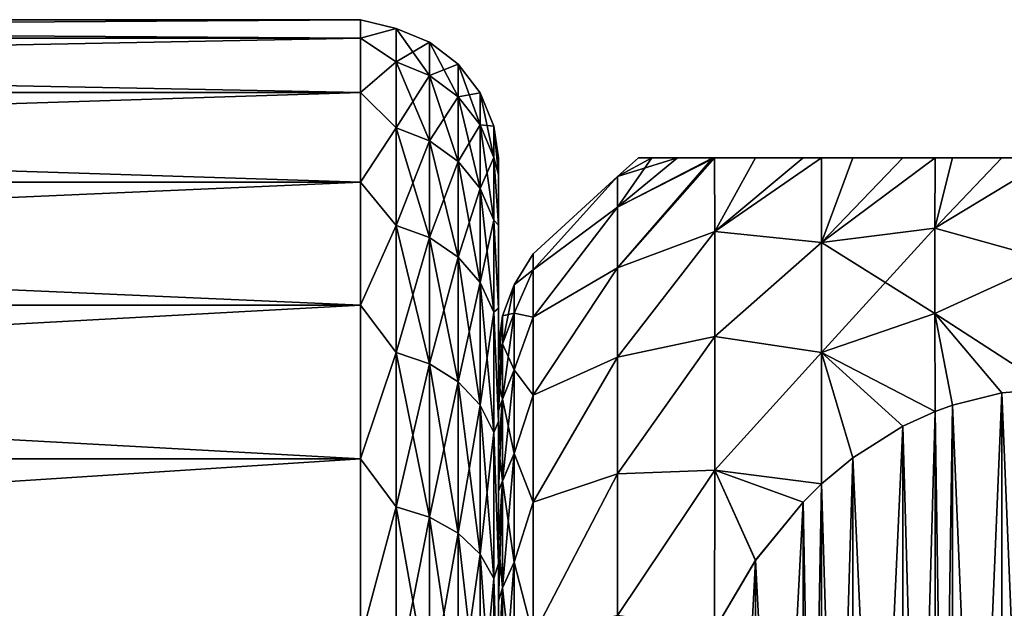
# Model space of a CAD drawing. Header units: metres. Extents: x -82 to 67, y -109 to 109.
# Tile 185 of 216: x -53.49 to -46.36, y 85.24 to 89.5. Entities that reach past the tile are written whole.
import ezdxf

# ---------------------------------------------------------------- set-up
doc = ezdxf.new("R2010")
doc.units = ezdxf.units.M
doc.layers.add('solid_21_382_010_XXX', color=7, linetype='CONTINUOUS')

msp = doc.modelspace()

# ---------------------------------------------------------------- linework, layer by layer
at = {"layer": 'solid_21_382_010_XXX'}
for points in [[(-51.02, 89.367676, -40.9501), (-71.32, 89.367676, -40.950108), (-71.32, 89.5, -39.099998)], [(-51.02, 89.5, -39.100006), (-71.32, 89.5, -39.099998), (-71.32, 89.367676, -37.249889)], [(-51.02, 89.367676, -40.9501), (-71.32, 89.5, -39.099998), (-51.02, 89.5, -39.100006)], [(-51.02, 89.5, -39.100006), (-71.32, 89.367676, -37.249889), (-51.02, 89.367683, -37.249916)], [(-50.762177, 89.435966, -38.215202), (-51.02, 89.5, -39.100006), (-51.02, 89.367683, -37.249916)], [(-50.762177, 89.435959, -39.984886), (-51.02, 89.367676, -40.9501), (-51.02, 89.5, -39.100006)], [(-50.762177, 89.435966, -38.215202), (-50.762177, 89.435959, -39.984886), (-51.02, 89.5, -39.100006)], [(-50.762177, 89.195, -36.462002), (-50.762177, 89.435966, -38.215202), (-51.02, 89.367683, -37.249916)], [(-50.762177, 89.435959, -39.984886), (-50.762177, 89.194984, -41.738091), (-51.02, 89.367676, -40.9501)], [(-50.520649, 89.336403, -39.978077), (-50.762177, 89.435959, -39.984886), (-50.762177, 89.435966, -38.215202)], [(-50.520649, 89.336411, -38.222012), (-50.762177, 89.435966, -38.215202), (-50.762177, 89.195, -36.462002)], [(-50.520649, 89.336403, -39.978077), (-50.762177, 89.435966, -38.215202), (-50.520649, 89.336411, -38.222012)], [(-50.520649, 89.097282, -41.717785), (-50.762177, 89.194984, -41.738091), (-50.762177, 89.435959, -39.984886)], [(-50.520649, 89.097282, -41.717785), (-50.762177, 89.435959, -39.984886), (-50.520649, 89.336403, -39.978077)], [(-51.02, 89.367683, -37.249916), (-71.32, 89.367676, -37.249889), (-71.32, 88.973404, -35.43745)], [(-51.02, 89.367683, -37.249916), (-71.32, 88.973404, -35.43745), (-51.02, 88.973412, -35.437485)], [(-51.02, 88.973404, -42.762527), (-71.32, 88.973404, -42.762547), (-71.32, 89.367676, -40.950108)], [(-51.02, 88.973404, -42.762527), (-71.32, 89.367676, -40.950108), (-51.02, 89.367676, -40.9501)], [(-50.762177, 89.195, -36.462002), (-51.02, 89.367683, -37.249916), (-51.02, 88.973412, -35.437485)], [(-50.762177, 89.194984, -41.738091), (-51.02, 88.973404, -42.762527), (-51.02, 89.367676, -40.9501)], [(-50.520649, 89.336411, -38.222012), (-50.762177, 89.195, -36.462002), (-50.520649, 89.097298, -36.482304)], [(-50.520649, 89.336411, -38.222012), (-50.313229, 89.177818, -38.232861), (-50.313229, 89.177811, -39.967228)], [(-50.520649, 89.336411, -38.222012), (-50.520649, 89.097298, -36.482304), (-50.313229, 89.177818, -38.232861)], [(-50.520649, 89.336403, -39.978077), (-50.520649, 89.336411, -38.222012), (-50.313229, 89.177811, -39.967228)], [(-50.520649, 89.336403, -39.978077), (-50.313229, 89.177811, -39.967228), (-50.313229, 88.941643, -41.685444)], [(-50.520649, 89.097282, -41.717785), (-50.520649, 89.336403, -39.978077), (-50.313229, 88.941643, -41.685444)], [(-50.762177, 88.717552, -34.757938), (-50.762177, 89.195, -36.462002), (-51.02, 88.973412, -35.437485)], [(-50.762177, 89.194984, -41.738091), (-50.762177, 88.717522, -43.442146), (-51.02, 88.973404, -42.762527)], [(-50.520649, 89.097298, -36.482304), (-50.762177, 89.195, -36.462002), (-50.762177, 88.717552, -34.757938)], [(-50.520649, 88.623497, -43.40873), (-50.762177, 88.717522, -43.442146), (-50.762177, 89.194984, -41.738091)], [(-50.520649, 88.623497, -43.40873), (-50.762177, 89.194984, -41.738091), (-50.520649, 89.097282, -41.717785)], [(-50.520649, 89.097298, -36.482304), (-50.313229, 88.941666, -36.514645), (-50.313229, 89.177818, -38.232861)], [(-50.313229, 89.177818, -38.232861), (-50.154072, 88.971031, -38.247005), (-50.154072, 88.971024, -39.953083)], [(-50.313229, 89.177818, -38.232861), (-50.313229, 88.941666, -36.514645), (-50.154072, 88.971031, -38.247005)], [(-50.313229, 89.177811, -39.967228), (-50.313229, 89.177818, -38.232861), (-50.154072, 88.971024, -39.953083)], [(-50.313229, 89.177811, -39.967228), (-50.154072, 88.971024, -39.953083), (-50.154072, 88.738708, -41.643272)], [(-50.313229, 88.941643, -41.685444), (-50.313229, 89.177811, -39.967228), (-50.154072, 88.738708, -41.643272)], [(-50.520649, 89.097298, -36.482304), (-50.762177, 88.717552, -34.757938), (-50.520649, 88.623528, -34.791355)], [(-50.520649, 89.097298, -36.482304), (-50.520649, 88.623528, -34.791355), (-50.313229, 88.941666, -36.514645)], [(-50.520649, 89.097282, -41.717785), (-50.313229, 88.941643, -41.685444), (-50.313229, 88.473717, -43.355495)], [(-50.520649, 88.623497, -43.40873), (-50.520649, 89.097282, -41.717785), (-50.313229, 88.473717, -43.355495)], [(-51.02, 88.973412, -35.437485), (-71.32, 88.973404, -35.43745), (-71.32, 88.325203, -33.699581)], [(-51.02, 88.973412, -35.437485), (-71.32, 88.325203, -33.699581), (-51.02, 88.325218, -33.699612)], [(-51.02, 88.325211, -44.500401), (-71.32, 88.325203, -44.500416), (-71.32, 88.973404, -42.762547)], [(-51.02, 88.325211, -44.500401), (-71.32, 88.973404, -42.762547), (-51.02, 88.973404, -42.762527)], [(-50.762177, 88.717552, -34.757938), (-51.02, 88.973412, -35.437485), (-51.02, 88.325218, -33.699612)], [(-50.762177, 88.717522, -43.442146), (-51.02, 88.325211, -44.500401), (-51.02, 88.973404, -42.762527)], [(-50.313229, 88.941666, -36.514645), (-50.154072, 88.738724, -36.556816), (-50.154072, 88.971031, -38.247005)], [(-50.154072, 88.971031, -38.247005), (-50.05405, 88.730164, -38.263481), (-50.05405, 88.730156, -39.936607)], [(-50.154072, 88.971031, -38.247005), (-50.154072, 88.738724, -36.556816), (-50.05405, 88.730164, -38.263481)], [(-50.154072, 88.971024, -39.953083), (-50.154072, 88.971031, -38.247005), (-50.05405, 88.730156, -39.936607)], [(-50.154072, 88.971024, -39.953083), (-50.05405, 88.730156, -39.936607), (-50.05405, 88.502327, -41.594151)], [(-50.154072, 88.738708, -41.643272), (-50.154072, 88.971024, -39.953083), (-50.05405, 88.502327, -41.594151)], [(-50.520649, 88.623528, -34.791355), (-50.313229, 88.47374, -34.844589), (-50.313229, 88.941666, -36.514645)], [(-50.313229, 88.941666, -36.514645), (-50.313229, 88.47374, -34.844589), (-50.154072, 88.738724, -36.556816)], [(-50.313229, 88.941643, -41.685444), (-50.154072, 88.738708, -41.643272), (-50.154072, 88.278404, -43.286083)], [(-50.313229, 88.473717, -43.355495), (-50.313229, 88.941643, -41.685444), (-50.154072, 88.278404, -43.286083)], [(-50.313229, 88.47374, -34.844589), (-50.154072, 88.278435, -34.913998), (-50.154072, 88.738724, -36.556816)], [(-50.154072, 88.738724, -36.556816), (-50.05405, 88.502342, -36.605934), (-50.05405, 88.730164, -38.263481)], [(-50.154072, 88.738724, -36.556816), (-50.154072, 88.278435, -34.913998), (-50.05405, 88.502342, -36.605934)], [(-50.154072, 88.738708, -41.643272), (-50.05405, 88.502327, -41.594151), (-50.05405, 88.050919, -43.205235)], [(-50.154072, 88.278404, -43.286083), (-50.154072, 88.738708, -41.643272), (-50.05405, 88.050919, -43.205235)], [(-50.762177, 88.01252, -33.134762), (-50.762177, 88.717552, -34.757938), (-51.02, 88.325218, -33.699612)], [(-50.762177, 88.717522, -43.442146), (-50.762177, 88.012474, -45.065319), (-51.02, 88.325211, -44.500401)], [(-50.520649, 88.623528, -34.791355), (-50.762177, 88.717552, -34.757938), (-50.762177, 88.01252, -33.134762)], [(-50.520649, 87.923874, -45.019409), (-50.762177, 88.012474, -45.065319), (-50.762177, 88.717522, -43.442146)], [(-50.520649, 87.923874, -45.019409), (-50.762177, 88.717522, -43.442146), (-50.520649, 88.623497, -43.40873)], [(-50.05405, 88.730164, -38.263481), (-50.02, 88.377838, -37.392105), (-50.02, 88.5, -39.100273)], [(-50.05405, 88.730156, -39.936607), (-50.05405, 88.730164, -38.263481), (-50.02, 88.5, -39.100273)], [(-50.05405, 88.730164, -38.263481), (-50.05405, 88.502342, -36.605934), (-50.02, 88.377838, -37.392105)], [(-50.05405, 88.730156, -39.936607), (-50.02, 88.5, -39.100273), (-50.02, 88.377762, -40.808437)], [(-50.05405, 88.502327, -41.594151), (-50.05405, 88.730156, -39.936607), (-50.02, 88.377762, -40.808437)], [(-50.520649, 88.623528, -34.791355), (-50.762177, 88.01252, -33.134762), (-50.520649, 87.923912, -33.180672)], [(-50.520649, 88.623528, -34.791355), (-50.520649, 87.923912, -33.180672), (-50.313229, 88.47374, -34.844589)], [(-50.520649, 88.623497, -43.40873), (-50.313229, 88.473717, -43.355495), (-50.313229, 87.782738, -44.946278)], [(-50.520649, 87.923874, -45.019409), (-50.520649, 88.623497, -43.40873), (-50.313229, 87.782738, -44.946278)], [(-50.520649, 87.923912, -33.180672), (-50.313229, 87.782776, -33.253803), (-50.313229, 88.47374, -34.844589)], [(-50.313229, 88.47374, -34.844589), (-50.313229, 87.782776, -33.253803), (-50.154072, 88.278435, -34.913998)], [(-50.313229, 88.473717, -43.355495), (-50.154072, 88.278404, -43.286083), (-50.154072, 87.598701, -44.850918)], [(-50.313229, 87.782738, -44.946278), (-50.313229, 88.473717, -43.355495), (-50.154072, 87.598701, -44.850918)], [(-50.154072, 88.278435, -34.913998), (-50.05405, 88.050949, -34.99485), (-50.05405, 88.502342, -36.605934)], [(-50.05405, 88.502342, -36.605934), (-50.02, 88.013748, -35.718628), (-50.02, 88.377838, -37.392105)], [(-50.05405, 88.502342, -36.605934), (-50.05405, 88.050949, -34.99485), (-50.02, 88.013748, -35.718628)], [(-50.05405, 88.502327, -41.594151), (-50.02, 88.377762, -40.808437), (-50.02, 88.013611, -42.481834)], [(-50.05405, 88.050919, -43.205235), (-50.05405, 88.502327, -41.594151), (-50.02, 88.013611, -42.481834)], [(-50.02, 88.377838, -37.392105), (-50.02, 88.377762, -40.808437), (-50.02, 88.5, -39.100273)], [(-48.468285, 88.5, -36.140419), (-49.157997, 88.143944, -36.680397), (-49.157997, 87.706017, -35.117416)], [(-48.455887, 88.5, -36.111534), (-48.468285, 88.5, -36.140419), (-49.157997, 87.706017, -35.117416)], [(-48.455132, 87.967567, -34.470104), (-48.455887, 88.5, -36.111534), (-49.157997, 87.706017, -35.117416)], [(-48.909698, 88.5, -37.708603), (-49.157997, 88.36496, -38.288456), (-49.157997, 88.143944, -36.680397)], [(-48.724407, 88.5, -36.869801), (-48.909698, 88.5, -37.708603), (-49.157997, 88.143944, -36.680397)], [(-48.468285, 88.5, -36.140419), (-48.724407, 88.5, -36.869801), (-49.157997, 88.143944, -36.680397)], [(-49.007507, 88.5, -39.573551), (-49.157997, 88.364952, -39.911629), (-49.157997, 88.36496, -38.288456)], [(-49.007511, 88.5, -38.626492), (-49.007507, 88.5, -39.573551), (-49.157997, 88.36496, -38.288456)], [(-48.909698, 88.5, -37.708603), (-49.007511, 88.5, -38.626492), (-49.157997, 88.36496, -38.288456)], [(-48.724392, 88.5, -41.330257), (-49.157997, 88.143929, -41.519684), (-49.157997, 88.364952, -39.911629)], [(-48.909687, 88.5, -40.491459), (-48.724392, 88.5, -41.330257), (-49.157997, 88.364952, -39.911629)], [(-49.007507, 88.5, -39.573551), (-48.909687, 88.5, -40.491459), (-49.157997, 88.364952, -39.911629)], [(-48.455883, 88.5, -42.08847), (-49.157997, 87.705994, -43.082664), (-49.157997, 88.143929, -41.519684)], [(-48.468266, 88.5, -42.059624), (-48.455883, 88.5, -42.08847), (-49.157997, 88.143929, -41.519684)], [(-48.724392, 88.5, -41.330257), (-48.468266, 88.5, -42.059624), (-49.157997, 88.143929, -41.519684)], [(-48.455883, 88.5, -42.08847), (-48.455132, 87.967567, -43.729904), (-49.157997, 87.705994, -43.082664)], [(-48.909698, 88.5, -37.708603), (-49.007507, 88.5, -39.573551), (-49.007511, 88.5, -38.626492)], [(-48.909698, 88.5, -37.708603), (-48.909687, 88.5, -40.491459), (-49.007507, 88.5, -39.573551)], [(-48.724407, 88.5, -36.869801), (-48.909687, 88.5, -40.491459), (-48.909698, 88.5, -37.708603)], [(-48.724407, 88.5, -36.869801), (-48.724392, 88.5, -41.330257), (-48.909687, 88.5, -40.491459)], [(-48.468285, 88.5, -36.140419), (-48.724392, 88.5, -41.330257), (-48.724407, 88.5, -36.869801)], [(-48.468285, 88.5, -36.140419), (-48.468266, 88.5, -42.059624), (-48.724392, 88.5, -41.330257)], [(-48.455887, 88.5, -36.111534), (-48.468266, 88.5, -42.059624), (-48.468285, 88.5, -36.140419)], [(-48.455887, 88.5, -36.111534), (-48.455883, 88.5, -42.08847), (-48.468266, 88.5, -42.059624)], [(-48.159184, 88.5, -35.531719), (-48.455883, 88.5, -42.08847), (-48.455887, 88.5, -36.111534)], [(-48.159184, 88.5, -35.531719), (-48.455887, 88.5, -36.111534), (-48.455132, 87.967567, -34.470104)], [(-48.159168, 88.5, -42.668308), (-48.455132, 87.967567, -43.729904), (-48.455883, 88.5, -42.08847)], [(-48.159184, 88.5, -35.531719), (-48.159168, 88.5, -42.668308), (-48.455883, 88.5, -42.08847)], [(-47.682011, 88.5, -43.305813), (-47.682228, 87.887718, -44.757439), (-48.455132, 87.967567, -43.729904)], [(-47.815239, 88.5, -43.154938), (-47.682011, 88.5, -43.305813), (-48.455132, 87.967567, -43.729904)], [(-48.159168, 88.5, -42.668308), (-47.815239, 88.5, -43.154938), (-48.455132, 87.967567, -43.729904)], [(-47.815247, 88.5, -35.045067), (-48.159184, 88.5, -35.531719), (-48.455132, 87.967567, -34.470104)], [(-47.682007, 88.5, -34.894184), (-47.815247, 88.5, -35.045067), (-48.455132, 87.967567, -34.470104)], [(-47.682228, 87.887718, -33.442562), (-47.682007, 88.5, -34.894184), (-48.455132, 87.967567, -34.470104)], [(-47.815247, 88.5, -35.045067), (-48.159168, 88.5, -42.668308), (-48.159184, 88.5, -35.531719)], [(-47.815247, 88.5, -35.045067), (-47.815239, 88.5, -43.154938), (-48.159168, 88.5, -42.668308)], [(-47.682007, 88.5, -34.894184), (-47.815239, 88.5, -43.154938), (-47.815247, 88.5, -35.045067)], [(-47.682007, 88.5, -34.894184), (-47.682011, 88.5, -43.305813), (-47.815239, 88.5, -43.154938)], [(-47.456203, 88.5, -43.523319), (-47.682228, 87.887718, -44.757439), (-47.682011, 88.5, -43.305813)], [(-46.860687, 88.5, -43.911888), (-46.861519, 87.991676, -45.023849), (-47.682228, 87.887718, -44.757439)], [(-47.094486, 88.5, -43.787922), (-46.860687, 88.5, -43.911888), (-47.682228, 87.887718, -44.757439)], [(-47.456203, 88.5, -43.523319), (-47.094486, 88.5, -43.787922), (-47.682228, 87.887718, -44.757439)], [(-47.456203, 88.5, -34.676682), (-47.682007, 88.5, -34.894184), (-47.682228, 87.887718, -33.442562)], [(-47.09449, 88.5, -34.412083), (-47.456203, 88.5, -34.676682), (-47.682228, 87.887718, -33.442562)], [(-46.860687, 88.5, -34.288113), (-47.09449, 88.5, -34.412083), (-47.682228, 87.887718, -33.442562)], [(-46.861519, 87.991676, -33.176151), (-46.860687, 88.5, -34.288113), (-47.682228, 87.887718, -33.442562)], [(-47.456203, 88.5, -34.676682), (-47.456203, 88.5, -43.523319), (-47.682011, 88.5, -43.305813)], [(-47.456203, 88.5, -34.676682), (-47.682011, 88.5, -43.305813), (-47.682007, 88.5, -34.894184)], [(-47.09449, 88.5, -34.412083), (-47.094486, 88.5, -43.787922), (-47.456203, 88.5, -43.523319)], [(-47.09449, 88.5, -34.412083), (-47.456203, 88.5, -43.523319), (-47.456203, 88.5, -34.676682)], [(-46.860687, 88.5, -34.288113), (-47.094486, 88.5, -43.787922), (-47.09449, 88.5, -34.412083)], [(-46.860687, 88.5, -34.288113), (-46.860687, 88.5, -43.911888), (-47.094486, 88.5, -43.787922)], [(-46.734112, 88.5, -43.965183), (-46.861519, 87.991676, -45.023849), (-46.860687, 88.5, -43.911888)], [(-46.02, 88.5, -44.099953), (-46.02, 87.758339, -45.599987), (-46.861519, 87.991676, -45.023849)], [(-46.376263, 88.5, -44.066864), (-46.02, 88.5, -44.099953), (-46.861519, 87.991676, -45.023849)], [(-46.734112, 88.5, -43.965183), (-46.376263, 88.5, -44.066864), (-46.861519, 87.991676, -45.023849)], [(-46.734112, 88.5, -34.234818), (-46.860687, 88.5, -34.288113), (-46.861519, 87.991676, -33.176151)], [(-46.376259, 88.5, -34.133137), (-46.734112, 88.5, -34.234818), (-46.861519, 87.991676, -33.176151)], [(-46.02, 88.5, -34.099945), (-46.376259, 88.5, -34.133137), (-46.861519, 87.991676, -33.176151)], [(-46.02, 87.758331, -32.600006), (-46.02, 88.5, -34.099945), (-46.861519, 87.991676, -33.176151)], [(-46.734112, 88.5, -34.234818), (-46.734112, 88.5, -43.965183), (-46.860687, 88.5, -43.911888)], [(-46.734112, 88.5, -34.234818), (-46.860687, 88.5, -43.911888), (-46.860687, 88.5, -34.288113)], [(-46.376259, 88.5, -34.133137), (-46.376263, 88.5, -44.066864), (-46.734112, 88.5, -43.965183)], [(-46.376259, 88.5, -34.133137), (-46.734112, 88.5, -43.965183), (-46.734112, 88.5, -34.234818)], [(-46.02, 88.5, -34.099945), (-46.02, 88.5, -44.099953), (-46.376263, 88.5, -44.066864)], [(-46.02, 88.5, -34.099945), (-46.376263, 88.5, -44.066864), (-46.376259, 88.5, -34.133137)], [(-50.02, 88.013748, -35.718628), (-50.02, 88.377762, -40.808437), (-50.02, 88.377838, -37.392105)], [(-50.02, 88.013748, -35.718628), (-50.02, 88.013611, -42.481834), (-50.02, 88.377762, -40.808437)], [(-51.02, 88.325218, -33.699612), (-71.32, 88.325203, -33.699581), (-71.32, 87.436287, -32.071655)], [(-51.02, 88.325218, -33.699612), (-71.32, 87.436287, -32.071655), (-51.02, 87.436302, -32.071678)], [(-51.02, 87.436295, -46.128334), (-71.32, 88.325203, -44.500416), (-51.02, 88.325211, -44.500401)], [(-51.02, 87.436295, -46.128334), (-71.32, 87.436287, -46.128342), (-71.32, 88.325203, -44.500416)], [(-50.762177, 88.01252, -33.134762), (-51.02, 88.325218, -33.699612), (-51.02, 87.436302, -32.071678)], [(-50.762177, 88.012474, -45.065319), (-51.02, 87.436295, -46.128334), (-51.02, 88.325211, -44.500401)], [(-49.157997, 88.36496, -38.288456), (-49.77, 87.80719, -39.100044), (-49.77, 87.69207, -37.490643)], [(-49.157997, 88.364952, -39.911629), (-49.77, 87.80719, -39.100044), (-49.157997, 88.36496, -38.288456)], [(-49.157997, 88.36496, -38.288456), (-49.77, 87.69207, -37.490643), (-49.157997, 88.143944, -36.680397)], [(-49.157997, 88.364952, -39.911629), (-49.77, 87.692062, -40.709446), (-49.77, 87.80719, -39.100044)], [(-49.157997, 88.143929, -41.519684), (-49.77, 87.692062, -40.709446), (-49.157997, 88.364952, -39.911629)], [(-50.313229, 87.782776, -33.253803), (-50.154072, 87.59874, -33.349159), (-50.154072, 88.278435, -34.913998)], [(-50.154072, 88.278435, -34.913998), (-50.154072, 87.59874, -33.349159), (-50.05405, 88.050949, -34.99485)], [(-50.154072, 88.278404, -43.286083), (-50.05405, 88.050919, -43.205235), (-50.05405, 87.384338, -44.739841)], [(-50.154072, 87.598701, -44.850918), (-50.154072, 88.278404, -43.286083), (-50.05405, 87.384338, -44.739841)], [(-49.157997, 88.143944, -36.680397), (-49.77, 87.69207, -37.490643), (-49.77, 87.349052, -35.914013)], [(-49.157997, 88.143944, -36.680397), (-49.77, 87.349052, -35.914013), (-49.157997, 87.706017, -35.117416)], [(-49.157997, 88.143929, -41.519684), (-49.77, 87.34903, -42.286076), (-49.77, 87.692062, -40.709446)], [(-49.157997, 87.705994, -43.082664), (-49.77, 87.34903, -42.286076), (-49.157997, 88.143929, -41.519684)], [(-50.154072, 87.59874, -33.349159), (-50.05405, 87.384377, -33.460236), (-50.05405, 88.050949, -34.99485)], [(-50.05405, 88.050949, -34.99485), (-50.02, 87.415085, -34.113926), (-50.02, 88.013748, -35.718628)], [(-50.05405, 88.050949, -34.99485), (-50.05405, 87.384377, -33.460236), (-50.02, 87.415085, -34.113926)], [(-50.05405, 88.050919, -43.205235), (-50.02, 88.013611, -42.481834), (-50.02, 87.414917, -44.086445)], [(-50.05405, 87.384338, -44.739841), (-50.05405, 88.050919, -43.205235), (-50.02, 87.414917, -44.086445)], [(-50.762177, 87.093025, -31.622704), (-50.762177, 88.01252, -33.134762), (-51.02, 87.436302, -32.071678)], [(-50.762177, 88.012474, -45.065319), (-50.762177, 87.092972, -46.57737), (-51.02, 87.436295, -46.128334)], [(-50.520649, 87.923912, -33.180672), (-50.762177, 88.01252, -33.134762), (-50.762177, 87.093025, -31.622704)], [(-50.520649, 87.011444, -46.519821), (-50.762177, 87.092972, -46.57737), (-50.762177, 88.012474, -45.065319)], [(-50.520649, 87.011444, -46.519821), (-50.762177, 88.012474, -45.065319), (-50.520649, 87.923874, -45.019409)], [(-50.02, 87.415085, -34.113926), (-50.02, 88.013611, -42.481834), (-50.02, 88.013748, -35.718628)], [(-50.02, 87.415085, -34.113926), (-50.02, 87.414917, -44.086445), (-50.02, 88.013611, -42.481834)], [(-48.455132, 87.967567, -34.470104), (-49.157997, 87.706017, -35.117416), (-49.157997, 87.059349, -33.62862)], [(-48.455132, 87.210083, -32.916534), (-48.455132, 87.967567, -34.470104), (-49.157997, 87.059349, -33.62862)], [(-48.455132, 87.967567, -43.729904), (-49.157997, 87.059311, -44.571457), (-49.157997, 87.705994, -43.082664)], [(-48.455132, 87.967567, -43.729904), (-48.455132, 87.210075, -45.28347), (-49.157997, 87.059311, -44.571457)], [(-47.682228, 87.887718, -44.757439), (-48.455132, 87.210075, -45.28347), (-48.455132, 87.967567, -43.729904)], [(-47.682228, 87.887718, -33.442562), (-48.455132, 87.967567, -34.470104), (-48.455132, 87.210083, -32.916534)], [(-46.861519, 87.991676, -45.023849), (-46.861519, 87.376045, -46.09016), (-47.682228, 87.887718, -44.757439)], [(-46.861519, 87.991676, -33.176151), (-47.682228, 87.887718, -33.442562), (-47.682228, 87.093346, -32.066666)], [(-46.861519, 87.376045, -32.10984), (-46.861519, 87.991676, -33.176151), (-47.682228, 87.093346, -32.066666)], [(-46.02, 87.758339, -45.599987), (-46.861519, 87.376045, -46.09016), (-46.861519, 87.991676, -45.023849)], [(-46.02, 87.758331, -32.600006), (-46.861519, 87.991676, -33.176151), (-46.861519, 87.376045, -32.10984)], [(-50.520649, 87.923912, -33.180672), (-50.762177, 87.093025, -31.622704), (-50.520649, 87.011497, -31.680252)], [(-50.520649, 87.923912, -33.180672), (-50.520649, 87.011497, -31.680252), (-50.313229, 87.782776, -33.253803)], [(-50.520649, 87.923874, -45.019409), (-50.313229, 87.782738, -44.946278), (-50.313229, 86.881584, -46.428154)], [(-50.520649, 87.011444, -46.519821), (-50.520649, 87.923874, -45.019409), (-50.313229, 86.881584, -46.428154)], [(-47.682228, 87.887718, -44.757439), (-47.682228, 87.093346, -46.133335), (-48.455132, 87.210075, -45.28347)], [(-47.682228, 87.093346, -32.066666), (-47.682228, 87.887718, -33.442562), (-48.455132, 87.210083, -32.916534)], [(-46.861519, 87.376045, -46.09016), (-47.682228, 87.093346, -46.133335), (-47.682228, 87.887718, -44.757439)], [(-49.77, 87.80719, -39.100044), (-49.906059, 87.583427, -39.858086), (-49.906059, 87.583427, -38.341835)], [(-49.77, 87.80719, -39.100044), (-49.77, 87.692062, -40.709446), (-49.906059, 87.583427, -39.858086)], [(-49.77, 87.69207, -37.490643), (-49.77, 87.80719, -39.100044), (-49.906059, 87.583427, -38.341835)], [(-50.520649, 87.011497, -31.680252), (-50.313229, 86.88163, -31.771919), (-50.313229, 87.782776, -33.253803)], [(-50.313229, 87.782776, -33.253803), (-50.313229, 86.88163, -31.771919), (-50.154072, 87.59874, -33.349159)], [(-50.313229, 87.782738, -44.946278), (-50.154072, 87.598701, -44.850918), (-50.154072, 86.712242, -46.308624)], [(-50.313229, 86.881584, -46.428154), (-50.313229, 87.782738, -44.946278), (-50.154072, 86.712242, -46.308624)], [(-46.02, 87.758339, -45.599987), (-46.02, 86.830109, -46.992317), (-46.861519, 87.376045, -46.09016)], [(-46.02, 86.830185, -31.207727), (-46.02, 87.758331, -32.600006), (-46.861519, 87.376045, -32.10984)], [(-49.77, 87.69207, -37.490643), (-49.906059, 87.583427, -38.341835), (-49.906059, 87.376953, -36.839706)], [(-49.77, 87.349052, -35.914013), (-49.77, 87.69207, -37.490643), (-49.906059, 87.376953, -36.839706)], [(-49.77, 87.692062, -40.709446), (-49.906059, 87.376976, -41.360214), (-49.906059, 87.583427, -39.858086)], [(-49.77, 87.692062, -40.709446), (-49.77, 87.34903, -42.286076), (-49.906059, 87.376976, -41.360214)], [(-49.157997, 87.706017, -35.117416), (-49.77, 87.349052, -35.914013), (-49.77, 86.785118, -34.402256)], [(-49.157997, 87.706017, -35.117416), (-49.77, 86.785118, -34.402256), (-49.157997, 87.059349, -33.62862)], [(-49.157997, 87.705994, -43.082664), (-49.77, 86.78508, -43.797829), (-49.77, 87.34903, -42.286076)], [(-49.157997, 87.059311, -44.571457), (-49.77, 86.78508, -43.797829), (-49.157997, 87.705994, -43.082664)], [(-50.313229, 86.88163, -31.771919), (-50.154072, 86.712296, -31.891449), (-50.154072, 87.59874, -33.349159)], [(-50.154072, 87.59874, -33.349159), (-50.154072, 86.712296, -31.891449), (-50.05405, 87.384377, -33.460236)], [(-50.154072, 87.598701, -44.850918), (-50.05405, 87.384338, -44.739841), (-50.05405, 86.515007, -46.169395)], [(-50.154072, 86.712242, -46.308624), (-50.154072, 87.598701, -44.850918), (-50.05405, 86.515007, -46.169395)], [(-49.906059, 87.583427, -39.858086), (-49.991142, 87.358879, -39.842728), (-49.991142, 87.358871, -38.357197)], [(-49.906059, 87.583427, -39.858086), (-49.906059, 87.376976, -41.360214), (-49.991142, 87.358879, -39.842728)], [(-49.906059, 87.583427, -38.341835), (-49.991142, 87.358871, -38.357197), (-49.991142, 87.156593, -36.885502)], [(-49.906059, 87.583427, -38.341835), (-49.906059, 87.583427, -39.858086), (-49.991142, 87.358871, -38.357197)], [(-49.906059, 87.376953, -36.839706), (-49.906059, 87.583427, -38.341835), (-49.991142, 87.156593, -36.885502)], [(-51.02, 87.436302, -32.071678), (-71.32, 87.436287, -32.071655), (-71.32, 86.324738, -30.586805)], [(-51.02, 87.436302, -32.071678), (-71.32, 86.324738, -30.586805), (-51.02, 86.324753, -30.586819)], [(-51.02, 86.324745, -47.613194), (-71.32, 87.436287, -46.128342), (-51.02, 87.436295, -46.128334)], [(-51.02, 86.324745, -47.613194), (-71.32, 86.324738, -47.613194), (-71.32, 87.436287, -46.128342)], [(-50.762177, 87.093025, -31.622704), (-51.02, 87.436302, -32.071678), (-51.02, 86.324753, -30.586819)], [(-50.762177, 87.092972, -46.57737), (-51.02, 86.324745, -47.613194), (-51.02, 87.436295, -46.128334)], [(-50.154072, 86.712296, -31.891449), (-50.05405, 86.515053, -32.030678), (-50.05405, 87.384377, -33.460236)], [(-50.05405, 87.384377, -33.460236), (-50.02, 86.59407, -32.610798), (-50.02, 87.415085, -34.113926)], [(-50.05405, 87.384338, -44.739841), (-50.02, 87.414917, -44.086445), (-50.02, 86.59391, -45.589451)], [(-50.05405, 87.384377, -33.460236), (-50.05405, 86.515053, -32.030678), (-50.02, 86.59407, -32.610798)], [(-50.05405, 86.515007, -46.169395), (-50.05405, 87.384338, -44.739841), (-50.02, 86.59391, -45.589451)], [(-50.02, 87.115814, -38.3041), (-50.02, 87.414917, -44.086445), (-50.02, 87.415085, -34.113926)], [(-50.02, 87.115814, -38.3041), (-50.02, 87.415085, -34.113926), (-50.02, 86.59407, -32.610798)], [(-50.02, 86.672623, -42.237949), (-50.02, 86.59391, -45.589451), (-50.02, 87.414917, -44.086445)], [(-50.02, 86.878708, -41.468834), (-50.02, 86.672623, -42.237949), (-50.02, 87.414917, -44.086445)], [(-50.02, 87.026718, -40.686539), (-50.02, 86.878708, -41.468834), (-50.02, 87.414917, -44.086445)], [(-50.02, 87.11586, -39.895321), (-50.02, 87.026718, -40.686539), (-50.02, 87.414917, -44.086445)], [(-50.02, 87.145607, -39.099712), (-50.02, 87.11586, -39.895321), (-50.02, 87.414917, -44.086445)], [(-50.02, 87.115814, -38.3041), (-50.02, 87.145607, -39.099712), (-50.02, 87.414917, -44.086445)], [(-49.991142, 87.358879, -39.842728), (-50.02, 87.11586, -39.895321), (-50.02, 87.145607, -39.099712)], [(-49.991142, 87.358879, -39.842728), (-49.991142, 87.156609, -41.314423), (-50.02, 87.11586, -39.895321)], [(-49.991142, 87.358871, -38.357197), (-49.991142, 87.358879, -39.842728), (-50.02, 87.145607, -39.099712)], [(-49.991142, 87.358871, -38.357197), (-50.02, 87.145607, -39.099712), (-50.02, 87.115814, -38.3041)], [(-49.991142, 87.358871, -38.357197), (-50.02, 87.115814, -38.3041), (-50.02, 87.026634, -37.512897)], [(-49.991142, 87.156593, -36.885502), (-49.991142, 87.358871, -38.357197), (-50.02, 87.026634, -37.512897)], [(-49.906059, 87.376976, -41.360214), (-49.991142, 87.156609, -41.314423), (-49.991142, 87.358879, -39.842728)], [(-49.906059, 87.376976, -41.360214), (-49.906059, 86.967896, -42.82024), (-49.991142, 87.156609, -41.314423)], [(-49.906059, 87.376953, -36.839706), (-49.991142, 87.156593, -36.885502), (-49.991142, 86.755791, -35.455059)], [(-49.906059, 86.967873, -35.379684), (-49.906059, 87.376953, -36.839706), (-49.991142, 86.755791, -35.455059)], [(-49.77, 87.34903, -42.286076), (-49.906059, 86.967896, -42.82024), (-49.906059, 87.376976, -41.360214)], [(-49.77, 87.349052, -35.914013), (-49.906059, 87.376953, -36.839706), (-49.906059, 86.967873, -35.379684)], [(-49.77, 86.785118, -34.402256), (-49.77, 87.349052, -35.914013), (-49.906059, 86.967873, -35.379684)], [(-49.77, 87.34903, -42.286076), (-49.77, 86.78508, -43.797829), (-49.906059, 86.967896, -42.82024)], [(-46.861519, 87.376045, -46.09016), (-46.860687, 86.667221, -47.086361), (-47.682228, 87.093346, -46.133335)], [(-46.860687, 86.667221, -31.11364), (-46.861519, 87.376045, -32.10984), (-47.682228, 87.093346, -32.066666)], [(-46.734119, 86.713371, -47.059715), (-46.860687, 86.667221, -47.086361), (-46.861519, 87.376045, -46.09016)], [(-46.376263, 86.80143, -47.008873), (-46.734119, 86.713371, -47.059715), (-46.861519, 87.376045, -46.09016)], [(-46.02, 86.830109, -46.992317), (-46.376263, 86.80143, -47.008873), (-46.861519, 87.376045, -46.09016)], [(-46.734104, 86.713379, -31.140289), (-46.861519, 87.376045, -32.10984), (-46.860687, 86.667221, -31.11364)], [(-46.376255, 86.80143, -31.191128), (-46.02, 86.830185, -31.207727), (-46.861519, 87.376045, -32.10984)], [(-46.734104, 86.713379, -31.140289), (-46.376255, 86.80143, -31.191128), (-46.861519, 87.376045, -32.10984)], [(-48.455132, 87.210083, -32.916534), (-49.157997, 87.059349, -33.62862), (-49.157997, 86.215981, -32.241745)], [(-48.455132, 86.243401, -31.483747), (-48.455132, 87.210083, -32.916534), (-49.157997, 86.215981, -32.241745)], [(-48.455132, 87.210075, -45.28347), (-49.157997, 86.215927, -45.958324), (-49.157997, 87.059311, -44.571457)], [(-48.455132, 87.210075, -45.28347), (-48.455132, 86.243393, -46.716259), (-49.157997, 86.215927, -45.958324)], [(-47.682228, 87.093346, -32.066666), (-48.455132, 87.210083, -32.916534), (-48.455132, 86.243401, -31.483747)], [(-47.682228, 87.093346, -46.133335), (-48.455132, 86.243393, -46.716259), (-48.455132, 87.210075, -45.28347)], [(-50.762177, 85.976204, -30.249935), (-50.762177, 87.093025, -31.622704), (-51.02, 86.324753, -30.586819)], [(-50.762177, 87.092972, -46.57737), (-50.762177, 85.976143, -47.950134), (-51.02, 86.324745, -47.613194)], [(-50.520649, 87.011497, -31.680252), (-50.762177, 87.093025, -31.622704), (-50.762177, 85.976204, -30.249935)], [(-50.520649, 85.903214, -47.882019), (-50.762177, 85.976143, -47.950134), (-50.762177, 87.092972, -46.57737)], [(-50.520649, 85.903214, -47.882019), (-50.762177, 87.092972, -46.57737), (-50.520649, 87.011444, -46.519821)], [(-49.991142, 87.156609, -41.314423), (-50.02, 86.878708, -41.468834), (-50.02, 87.026718, -40.686539)], [(-49.991142, 87.156609, -41.314423), (-49.991142, 86.755821, -42.744869), (-50.02, 86.878708, -41.468834)], [(-49.991142, 87.156609, -41.314423), (-50.02, 87.026718, -40.686539), (-50.02, 87.11586, -39.895321)], [(-49.991142, 87.156593, -36.885502), (-50.02, 87.026634, -37.512897), (-50.02, 86.878586, -36.730644)], [(-49.991142, 87.156593, -36.885502), (-50.02, 86.878586, -36.730644), (-50.02, 86.67247, -35.961567)], [(-49.991142, 86.755791, -35.455059), (-49.991142, 87.156593, -36.885502), (-50.02, 86.67247, -35.961567)], [(-50.02, 87.026634, -37.512897), (-50.02, 87.115814, -38.3041), (-50.02, 86.59407, -32.610798)], [(-49.906059, 86.967896, -42.82024), (-49.991142, 86.755821, -42.744869), (-49.991142, 87.156609, -41.314423)], [(-47.682228, 87.093346, -46.133335), (-47.682007, 86.142342, -47.389397), (-48.455132, 86.243393, -46.716259)], [(-47.682011, 86.142342, -30.810602), (-47.682228, 87.093346, -32.066666), (-48.455132, 86.243401, -31.483747)], [(-47.456207, 86.330704, -47.280647), (-47.682007, 86.142342, -47.389397), (-47.682228, 87.093346, -46.133335)], [(-47.094494, 86.559853, -47.148346), (-47.456207, 86.330704, -47.280647), (-47.682228, 87.093346, -46.133335)], [(-46.860687, 86.667221, -47.086361), (-47.094494, 86.559853, -47.148346), (-47.682228, 87.093346, -46.133335)], [(-47.456196, 86.330711, -30.919359), (-47.682228, 87.093346, -32.066666), (-47.682011, 86.142342, -30.810602)], [(-47.094479, 86.55986, -31.051659), (-46.860687, 86.667221, -31.11364), (-47.682228, 87.093346, -32.066666)], [(-47.456196, 86.330711, -30.919359), (-47.094479, 86.55986, -31.051659), (-47.682228, 87.093346, -32.066666)], [(-50.02, 86.878586, -36.730644), (-50.02, 87.026634, -37.512897), (-50.02, 86.59407, -32.610798)], [(-49.157997, 87.059349, -33.62862), (-49.77, 86.785118, -34.402256), (-49.77, 86.011757, -32.98616)], [(-49.157997, 87.059349, -33.62862), (-49.77, 86.011757, -32.98616), (-49.157997, 86.215981, -32.241745)], [(-49.157997, 87.059311, -44.571457), (-49.77, 86.011703, -45.213917), (-49.77, 86.78508, -43.797829)], [(-49.157997, 86.215927, -45.958324), (-49.77, 86.011703, -45.213917), (-49.157997, 87.059311, -44.571457)], [(-50.520649, 87.011497, -31.680252), (-50.762177, 85.976204, -30.249935), (-50.520649, 85.903275, -30.318047)], [(-50.520649, 87.011497, -31.680252), (-50.520649, 85.903275, -30.318047), (-50.313229, 86.88163, -31.771919)], [(-50.520649, 87.011444, -46.519821), (-50.313229, 86.881584, -46.428154), (-50.313229, 85.787041, -47.773521)], [(-50.520649, 85.903214, -47.882019), (-50.520649, 87.011444, -46.519821), (-50.313229, 85.787041, -47.773521)], [(-49.906059, 86.967896, -42.82024), (-49.906059, 86.363831, -44.210968), (-49.991142, 86.755821, -42.744869)], [(-49.906059, 86.967873, -35.379684), (-49.991142, 86.755791, -35.455059), (-49.991142, 86.163956, -34.092514)], [(-49.906059, 86.363792, -33.988964), (-49.906059, 86.967873, -35.379684), (-49.991142, 86.163956, -34.092514)], [(-49.77, 86.78508, -43.797829), (-49.906059, 86.363831, -44.210968), (-49.906059, 86.967896, -42.82024)], [(-49.77, 86.785118, -34.402256), (-49.906059, 86.967873, -35.379684), (-49.906059, 86.363792, -33.988964)], [(-50.520649, 85.903275, -30.318047), (-50.313229, 85.787102, -30.426544), (-50.313229, 86.88163, -31.771919)], [(-50.313229, 86.88163, -31.771919), (-50.313229, 85.787102, -30.426544), (-50.154072, 86.712296, -31.891449)], [(-50.313229, 86.881584, -46.428154), (-50.154072, 86.712242, -46.308624), (-50.154072, 85.635559, -47.632046)], [(-50.313229, 85.787041, -47.773521), (-50.313229, 86.881584, -46.428154), (-50.154072, 85.635559, -47.632046)], [(-49.991142, 86.755821, -42.744869), (-50.02, 86.672623, -42.237949), (-50.02, 86.878708, -41.468834)], [(-50.02, 86.67247, -35.961567), (-50.02, 86.878586, -36.730644), (-50.02, 86.59407, -32.610798)], [(-46.02, 86.830109, -46.992317), (-46.02, 78.16996, -51.992252), (-46.376266, 78.19857, -51.975735)], [(-46.02, 86.830109, -46.992317), (-46.376266, 78.19857, -51.975735), (-46.376263, 86.80143, -47.008873)], [(-46.376255, 86.80143, -31.191128), (-46.02, 78.169968, -26.20775), (-46.02, 86.830185, -31.207727)], [(-49.991142, 86.755821, -42.744869), (-50.02, 86.409653, -42.989449), (-50.02, 86.672623, -42.237949)], [(-49.991142, 86.755821, -42.744869), (-49.991142, 86.163986, -44.107418), (-50.02, 86.409653, -42.989449)], [(-49.991142, 86.755791, -35.455059), (-50.02, 86.67247, -35.961567), (-50.02, 86.409477, -35.21011)], [(-49.991142, 86.755791, -35.455059), (-50.02, 86.409477, -35.21011), (-50.02, 86.091003, -34.480309)], [(-49.991142, 86.163956, -34.092514), (-49.991142, 86.755791, -35.455059), (-50.02, 86.091003, -34.480309)], [(-49.906059, 86.363831, -44.210968), (-49.991142, 86.163986, -44.107418), (-49.991142, 86.755821, -42.744869)], [(-49.77, 86.011757, -32.98616), (-49.77, 86.785118, -34.402256), (-49.906059, 86.363792, -33.988964)], [(-49.77, 86.78508, -43.797829), (-49.77, 86.011703, -45.213917), (-49.906059, 86.363831, -44.210968)], [(-46.376263, 86.80143, -47.008873), (-46.734116, 78.286629, -51.924896), (-46.734119, 86.713371, -47.059715)], [(-46.376263, 86.80143, -47.008873), (-46.376266, 78.19857, -51.975735), (-46.734116, 78.286629, -51.924896)], [(-46.734104, 86.713379, -31.140289), (-46.37627, 78.19857, -26.224264), (-46.376255, 86.80143, -31.191128)], [(-46.376255, 86.80143, -31.191128), (-46.37627, 78.19857, -26.224264), (-46.02, 78.169968, -26.20775)], [(-50.313229, 85.787102, -30.426544), (-50.154072, 85.63562, -30.56802), (-50.154072, 86.712296, -31.891449)], [(-50.154072, 86.712296, -31.891449), (-50.154072, 85.63562, -30.56802), (-50.05405, 86.515053, -32.030678)], [(-50.154072, 86.712242, -46.308624), (-50.05405, 86.515007, -46.169395), (-50.05405, 85.459106, -47.467255)], [(-50.154072, 85.635559, -47.632046), (-50.154072, 86.712242, -46.308624), (-50.05405, 85.459106, -47.467255)], [(-50.02, 86.672623, -42.237949), (-50.02, 86.409653, -42.989449), (-50.02, 86.59391, -45.589451)], [(-50.02, 86.409477, -35.21011), (-50.02, 86.67247, -35.961567), (-50.02, 86.59407, -32.610798)], [(-46.860687, 86.667221, -47.086361), (-47.09449, 78.44014, -51.836266), (-47.094494, 86.559853, -47.148346)], [(-46.860687, 86.667221, -47.086361), (-46.860687, 78.332779, -51.898251), (-47.09449, 78.44014, -51.836266)], [(-47.094479, 86.55986, -31.051659), (-46.860687, 78.332779, -26.30175), (-46.860687, 86.667221, -31.11364)], [(-46.734104, 86.713379, -31.140289), (-46.860687, 86.667221, -31.11364), (-46.734123, 78.286629, -26.275105)], [(-46.734119, 86.713371, -47.059715), (-46.734116, 78.286629, -51.924896), (-46.860687, 78.332779, -51.898251)], [(-46.734119, 86.713371, -47.059715), (-46.860687, 78.332779, -51.898251), (-46.860687, 86.667221, -47.086361)], [(-46.860687, 86.667221, -31.11364), (-46.860687, 78.332779, -26.30175), (-46.734123, 78.286629, -26.275105)], [(-46.734104, 86.713379, -31.140289), (-46.734123, 78.286629, -26.275105), (-46.37627, 78.19857, -26.224264)], [(-50.05405, 86.515053, -32.030678), (-50.02, 85.567307, -31.239727), (-50.02, 86.59407, -32.610798)], [(-50.05405, 86.515007, -46.169395), (-50.02, 86.59391, -45.589451), (-50.02, 85.567184, -46.960411)], [(-50.02, 86.409477, -35.21011), (-50.02, 86.59407, -32.610798), (-50.02, 85.567307, -31.239727)], [(-50.02, 85.719086, -44.42329), (-50.02, 85.567184, -46.960411), (-50.02, 86.59391, -45.589451)], [(-50.02, 86.091187, -43.719315), (-50.02, 85.719086, -44.42329), (-50.02, 86.59391, -45.589451)], [(-50.02, 86.409653, -42.989449), (-50.02, 86.091187, -43.719315), (-50.02, 86.59391, -45.589451)], [(-47.094494, 86.559853, -47.148346), (-47.456203, 78.669296, -51.703964), (-47.456207, 86.330704, -47.280647)], [(-47.094494, 86.559853, -47.148346), (-47.09449, 78.44014, -51.836266), (-47.456203, 78.669296, -51.703964)], [(-47.456196, 86.330711, -30.919359), (-47.094501, 78.440147, -26.363739), (-47.094479, 86.55986, -31.051659)], [(-47.094479, 86.55986, -31.051659), (-47.094501, 78.440147, -26.363739), (-46.860687, 78.332779, -26.30175)], [(-50.154072, 85.63562, -30.56802), (-50.05405, 85.459167, -30.732807), (-50.05405, 86.515053, -32.030678)], [(-50.05405, 86.515053, -32.030678), (-50.05405, 85.459167, -30.732807), (-50.02, 85.567307, -31.239727)], [(-50.05405, 85.459106, -47.467255), (-50.05405, 86.515007, -46.169395), (-50.02, 85.567184, -46.960411)], [(-49.991142, 86.163986, -44.107418), (-50.02, 86.091187, -43.719315), (-50.02, 86.409653, -42.989449)], [(-50.02, 86.091003, -34.480309), (-50.02, 86.409477, -35.21011), (-50.02, 85.567307, -31.239727)], [(-51.02, 86.324753, -30.586819), (-71.32, 86.324738, -30.586805), (-71.32, 85.013191, -29.275259)], [(-51.02, 86.324753, -30.586819), (-71.32, 85.013191, -29.275259), (-51.02, 85.013199, -29.275263)], [(-51.02, 85.013184, -48.924747), (-71.32, 86.324738, -47.613194), (-51.02, 86.324745, -47.613194)], [(-51.02, 85.013184, -48.924747), (-71.32, 85.013191, -48.92474), (-71.32, 86.324738, -47.613194)], [(-50.762177, 85.976204, -30.249935), (-51.02, 86.324753, -30.586819), (-51.02, 85.013199, -29.275263)], [(-50.762177, 85.976143, -47.950134), (-51.02, 85.013184, -48.924747), (-51.02, 86.324745, -47.613194)], [(-49.906059, 86.363831, -44.210968), (-49.906059, 85.576019, -45.506485), (-49.991142, 86.163986, -44.107418)], [(-49.906059, 86.363792, -33.988964), (-49.991142, 86.163956, -34.092514), (-49.991142, 85.39209, -32.823246)], [(-49.906059, 85.575974, -32.693451), (-49.906059, 86.363792, -33.988964), (-49.991142, 85.39209, -32.823246)], [(-49.77, 86.011703, -45.213917), (-49.906059, 85.576019, -45.506485), (-49.906059, 86.363831, -44.210968)], [(-49.77, 86.011757, -32.98616), (-49.906059, 86.363792, -33.988964), (-49.906059, 85.575974, -32.693451)], [(-47.456196, 86.330711, -30.919359), (-47.682011, 86.142342, -30.810602), (-47.456215, 78.669304, -26.49604)], [(-47.456207, 86.330704, -47.280647), (-47.456203, 78.669296, -51.703964), (-47.682011, 78.857658, -51.595211)], [(-47.456207, 86.330704, -47.280647), (-47.682011, 78.857658, -51.595211), (-47.682007, 86.142342, -47.389397)], [(-47.456196, 86.330711, -30.919359), (-47.456215, 78.669304, -26.49604), (-47.094501, 78.440147, -26.363739)], [(-48.455132, 86.243401, -31.483747), (-49.157997, 86.215981, -32.241745), (-49.157997, 85.191612, -30.98263)], [(-48.455883, 85.088089, -30.201931), (-48.455132, 86.243401, -31.483747), (-49.157997, 85.191612, -30.98263)], [(-48.455132, 86.243393, -46.716259), (-49.157997, 85.191559, -47.217434), (-49.157997, 86.215927, -45.958324)], [(-48.455132, 86.243393, -46.716259), (-48.455887, 85.088089, -47.99807), (-49.157997, 85.191559, -47.217434)], [(-48.159187, 85.590218, -47.708168), (-48.455887, 85.088089, -47.99807), (-48.455132, 86.243393, -46.716259)], [(-48.159157, 85.590256, -30.491858), (-48.455132, 86.243401, -31.483747), (-48.455883, 85.088089, -30.201931)], [(-47.815231, 86.011688, -30.73517), (-47.682011, 86.142342, -30.810602), (-48.455132, 86.243401, -31.483747)], [(-48.159157, 85.590256, -30.491858), (-47.815231, 86.011688, -30.73517), (-48.455132, 86.243401, -31.483747)], [(-47.815247, 86.011673, -47.46484), (-48.159187, 85.590218, -47.708168), (-48.455132, 86.243393, -46.716259)], [(-47.682007, 86.142342, -47.389397), (-47.815247, 86.011673, -47.46484), (-48.455132, 86.243393, -46.716259)], [(-49.157997, 86.215981, -32.241745), (-49.77, 86.011757, -32.98616), (-49.77, 85.044701, -31.694555)], [(-49.157997, 86.215981, -32.241745), (-49.77, 85.044701, -31.694555), (-49.157997, 85.191612, -30.98263)], [(-49.157997, 86.215927, -45.958324), (-49.77, 85.04464, -46.505512), (-49.77, 86.011703, -45.213917)], [(-49.157997, 85.191559, -47.217434), (-49.77, 85.04464, -46.505512), (-49.157997, 86.215927, -45.958324)], [(-49.991142, 86.163986, -44.107418), (-50.02, 85.719086, -44.42329), (-50.02, 86.091187, -43.719315)], [(-49.991142, 86.163986, -44.107418), (-49.991142, 85.392136, -45.37669), (-50.02, 85.719086, -44.42329)], [(-49.991142, 86.163956, -34.092514), (-50.02, 86.091003, -34.480309), (-50.02, 85.71891, -33.776402)], [(-49.991142, 86.163956, -34.092514), (-50.02, 85.71891, -33.776402), (-50.02, 85.295227, -33.102253)], [(-49.991142, 85.39209, -32.823246), (-49.991142, 86.163956, -34.092514), (-50.02, 85.295227, -33.102253)], [(-49.906059, 85.576019, -45.506485), (-49.991142, 85.392136, -45.37669), (-49.991142, 86.163986, -44.107418)], [(-47.682007, 86.142342, -47.389397), (-47.815243, 78.988319, -51.519772), (-47.815247, 86.011673, -47.46484)], [(-47.682007, 86.142342, -47.389397), (-47.682011, 78.857658, -51.595211), (-47.815243, 78.988319, -51.519772)], [(-47.815231, 86.011688, -30.73517), (-47.682007, 78.857658, -26.604788), (-47.682011, 86.142342, -30.810602)], [(-47.682011, 86.142342, -30.810602), (-47.682007, 78.857658, -26.604788), (-47.456215, 78.669304, -26.49604)], [(-50.02, 85.71891, -33.776402), (-50.02, 86.091003, -34.480309), (-50.02, 85.567307, -31.239727)], [(-50.762177, 84.682861, -29.042025), (-50.762177, 85.976204, -30.249935), (-51.02, 85.013199, -29.275263)], [(-50.762177, 85.976143, -47.950134), (-50.762177, 84.682793, -49.158035), (-51.02, 85.013184, -48.924747)], [(-50.520649, 85.903275, -30.318047), (-50.762177, 85.976204, -30.249935), (-50.762177, 84.682861, -29.042025)], [(-50.520649, 84.619812, -49.080624), (-50.762177, 84.682793, -49.158035), (-50.762177, 85.976143, -47.950134)], [(-50.520649, 84.619812, -49.080624), (-50.762177, 85.976143, -47.950134), (-50.520649, 85.903214, -47.882019)], [(-49.77, 85.044701, -31.694555), (-49.77, 86.011757, -32.98616), (-49.906059, 85.575974, -32.693451)], [(-49.77, 86.011703, -45.213917), (-49.77, 85.04464, -46.505512), (-49.906059, 85.576019, -45.506485)], [(-47.815247, 86.011673, -47.46484), (-48.159168, 79.40976, -51.276459), (-48.159187, 85.590218, -47.708168)], [(-47.815247, 86.011673, -47.46484), (-47.815243, 78.988319, -51.519772), (-48.159168, 79.40976, -51.276459)], [(-48.159157, 85.590256, -30.491858), (-47.815254, 78.988335, -26.680235), (-47.815231, 86.011688, -30.73517)], [(-47.815231, 86.011688, -30.73517), (-47.815254, 78.988335, -26.680235), (-47.682007, 78.857658, -26.604788)], [(-50.520649, 85.903275, -30.318047), (-50.762177, 84.682861, -29.042025), (-50.520649, 84.619888, -29.119432)], [(-50.520649, 85.903275, -30.318047), (-50.520649, 84.619888, -29.119432), (-50.313229, 85.787102, -30.426544)], [(-50.520649, 85.903214, -47.882019), (-50.313229, 85.787041, -47.773521), (-50.313229, 84.519501, -48.957317)], [(-50.520649, 84.619812, -49.080624), (-50.520649, 85.903214, -47.882019), (-50.313229, 84.519501, -48.957317)], [(-50.520649, 84.619888, -29.119432), (-50.313229, 84.519569, -29.242739), (-50.313229, 85.787102, -30.426544)], [(-50.313229, 85.787102, -30.426544), (-50.313229, 84.519569, -29.242739), (-50.154072, 85.63562, -30.56802)], [(-50.313229, 85.787041, -47.773521), (-50.154072, 85.635559, -47.632046), (-50.154072, 84.388687, -48.796532)], [(-50.313229, 84.519501, -48.957317), (-50.313229, 85.787041, -47.773521), (-50.154072, 84.388687, -48.796532)], [(-50.02, 85.719086, -44.42329), (-50.02, 85.295395, -45.097496), (-50.02, 85.567184, -46.960411)], [(-49.991142, 85.392136, -45.37669), (-50.02, 85.295395, -45.097496), (-50.02, 85.719086, -44.42329)], [(-50.02, 85.295227, -33.102253), (-50.02, 85.71891, -33.776402), (-50.02, 85.567307, -31.239727)], [(-50.313229, 84.519569, -29.242739), (-50.154072, 84.388756, -29.403522), (-50.154072, 85.63562, -30.56802)], [(-50.154072, 85.63562, -30.56802), (-50.154072, 84.388756, -29.403522), (-50.05405, 85.459167, -30.732807)], [(-50.154072, 85.635559, -47.632046), (-50.05405, 85.459106, -47.467255), (-50.05405, 84.236328, -48.609253)], [(-50.154072, 84.388687, -48.796532), (-50.154072, 85.635559, -47.632046), (-50.05405, 84.236328, -48.609253)], [(-50.05405, 85.459167, -30.732807), (-50.02, 84.355904, -30.028906), (-50.02, 85.567307, -31.239727)], [(-50.05405, 85.459106, -47.467255), (-50.02, 85.567184, -46.960411), (-50.02, 84.355789, -48.171196)], [(-50.02, 85.295227, -33.102253), (-50.02, 85.567307, -31.239727), (-50.02, 84.355904, -30.028906)], [(-50.02, 84.822418, -45.738247), (-50.02, 84.355789, -48.171196), (-50.02, 85.567184, -46.960411)], [(-50.02, 85.295395, -45.097496), (-50.02, 84.822418, -45.738247), (-50.02, 85.567184, -46.960411)], [(-49.906059, 85.576019, -45.506485), (-49.906059, 84.619133, -46.682663), (-49.991142, 85.392136, -45.37669)], [(-49.906059, 85.575974, -32.693451), (-49.991142, 85.39209, -32.823246), (-49.991142, 84.45459, -31.670906)], [(-49.906059, 84.61908, -31.517281), (-49.906059, 85.575974, -32.693451), (-49.991142, 84.45459, -31.670906)], [(-49.77, 85.04464, -46.505512), (-49.906059, 84.619133, -46.682663), (-49.906059, 85.576019, -45.506485)], [(-49.77, 85.044701, -31.694555), (-49.906059, 85.575974, -32.693451), (-49.906059, 84.61908, -31.517281)], [(-48.159187, 85.590218, -47.708168), (-48.455883, 79.911911, -50.986538), (-48.455887, 85.088089, -47.99807)], [(-48.159157, 85.590256, -30.491858), (-48.455883, 85.088089, -30.201931), (-48.159195, 79.409798, -26.923565)], [(-48.159187, 85.590218, -47.708168), (-48.159168, 79.40976, -51.276459), (-48.455883, 79.911911, -50.986538)], [(-48.159157, 85.590256, -30.491858), (-48.159195, 79.409798, -26.923565), (-47.815254, 78.988335, -26.680235)], [(-50.154072, 84.388756, -29.403522), (-50.05405, 84.236397, -29.590803), (-50.05405, 85.459167, -30.732807)], [(-50.05405, 85.459167, -30.732807), (-50.05405, 84.236397, -29.590803), (-50.02, 84.355904, -30.028906)], [(-50.05405, 84.236328, -48.609253), (-50.05405, 85.459106, -47.467255), (-50.02, 84.355789, -48.171196)], [(-49.991142, 85.392136, -45.37669), (-50.02, 84.822418, -45.738247), (-50.02, 85.295395, -45.097496)], [(-49.991142, 85.392136, -45.37669), (-49.991142, 84.454643, -46.529037), (-50.02, 84.822418, -45.738247)], [(-49.991142, 85.39209, -32.823246), (-50.02, 85.295227, -33.102253), (-50.02, 84.822273, -32.461571)], [(-49.991142, 85.39209, -32.823246), (-50.02, 84.822273, -32.461571), (-50.02, 84.302818, -31.858107)], [(-49.991142, 84.45459, -31.670906), (-49.991142, 85.39209, -32.823246), (-50.02, 84.302818, -31.858107)], [(-49.906059, 84.619133, -46.682663), (-49.991142, 84.454643, -46.529037), (-49.991142, 85.392136, -45.37669)], [(-50.02, 84.822273, -32.461571), (-50.02, 85.295227, -33.102253), (-50.02, 84.355904, -30.028906)]]:
    msp.add_3dface(points, dxfattribs=at)

doc.saveas('drawing.dxf')
